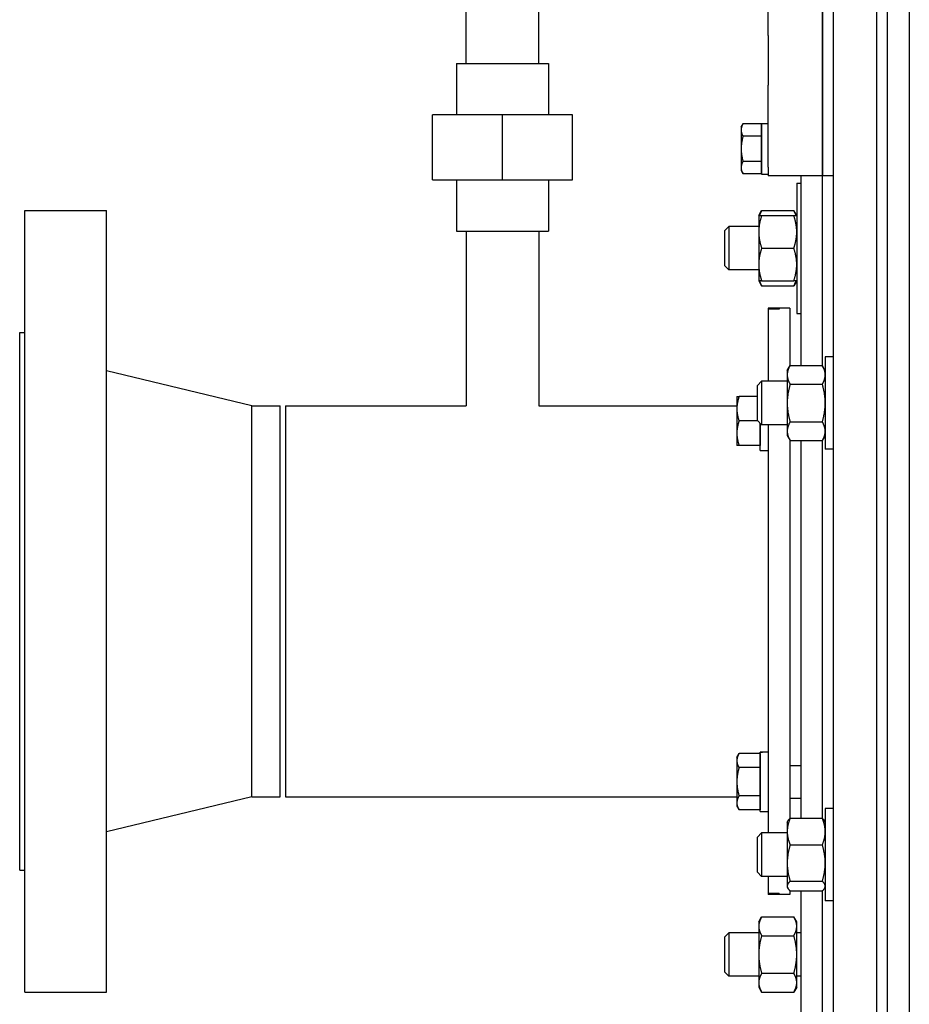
# Model space of a CAD drawing. Header units: inches. Extents: x 36 to 1719, y -84 to 1122.
# Tile 102 of 256: x 664 to 674, y 300 to 311. Entities that reach past the tile are written whole.
import ezdxf

# ---------------------------------------------------------------- set-up
doc = ezdxf.new("R2010")
doc.units = ezdxf.units.IN
doc.header["$LTSCALE"] = 48
doc.header["$MEASUREMENT"] = 0
doc.layers.add('Visible (ANSI)', color=7, linetype='Continuous', lineweight=30)

msp = doc.modelspace()

# ---------------------------------------------------------------- linework, layer by layer
at = {"layer": 'Visible (ANSI)'}
for p, q in [((673.91768, 282.48377), (673.91768, 347.98377)), ((674.16768, 347.98377), (674.16768, 282.48377)), ((673.29268, 292.23377), (673.29268, 333.34855)), ((673.79268, 292.23377), (673.79268, 333.34855)), ((669.90018, 310.34075), (669.90018, 312.02825)), ((672.54268, 310.66351), (672.54268, 311.89101)), ((673.16768, 310.66351), (673.16768, 311.8155)), ((673.16768, 311.8155), (673.16768, 310.66351)), ((669.06018, 310.34075), (669.06018, 311.73377)), ((672.54268, 310.66351), (672.54268, 310.09092)), ((673.16768, 310.66351), (673.16768, 310.09092)), ((673.16768, 310.09092), (673.16768, 310.66351)), ((668.94869, 310.34075), (668.94869, 309.7502)), ((668.94869, 310.34075), (670.01168, 310.34075)), ((670.01168, 310.34075), (670.01168, 309.7502)), ((672.54268, 309.14672), (672.54268, 310.09092)), ((673.16768, 309.14672), (673.16768, 310.09092)), ((673.16768, 310.09092), (673.16768, 309.14672)), ((669.48018, 309.7502), (668.6731, 309.7502)), ((668.6731, 309.00217), (668.6731, 309.7502)), ((669.48018, 309.00217), (669.48018, 309.7502)), ((670.28727, 309.7502), (669.48018, 309.7502)), ((670.28727, 309.00217), (670.28727, 309.7502)), ((672.22968, 309.60877), (672.25201, 309.64745)), ((672.22968, 309.60877), (672.22968, 309.57528)), ((672.46468, 309.64745), (672.25201, 309.64745)), ((672.46468, 309.65177), (672.54268, 309.65177)), ((672.46468, 309.06577), (672.46468, 309.65177)), ((672.46468, 309.64745), (672.46468, 309.57528)), ((672.46468, 309.60877), (672.46468, 309.60877)), ((672.22968, 309.57528), (672.22968, 309.35877)), ((672.46468, 309.50311), (672.25201, 309.50311)), ((672.46468, 309.57528), (672.46468, 309.50311)), ((672.46468, 309.50311), (672.46468, 309.35877)), ((672.22968, 309.35877), (672.22968, 309.14227)), ((672.46468, 309.35877), (672.46468, 309.21443)), ((672.46468, 309.21443), (672.25201, 309.21443)), ((672.46468, 309.21443), (672.46468, 309.14227)), ((672.22968, 309.14227), (672.22968, 309.10877)), ((672.22968, 309.10877), (672.25201, 309.0701)), ((672.46468, 309.0701), (672.25201, 309.0701)), ((672.46468, 309.14227), (672.46468, 309.0701)), ((672.46468, 309.10877), (672.46468, 309.10877)), ((672.46468, 309.06577), (672.54268, 309.06577)), ((672.54268, 309.14672), (672.54268, 309.04627)), ((673.16768, 309.04627), (672.54268, 309.04627)), ((672.91768, 309.04627), (672.91768, 306.86507)), ((673.16768, 309.14672), (673.16768, 309.04627)), ((673.16768, 309.04627), (673.16768, 309.14672)), ((673.16768, 306.86109), (673.16768, 309.04627)), ((673.16768, 306.86109), (673.16768, 309.04627)), ((673.29268, 309.04627), (673.16768, 309.04627)), ((668.6731, 309.00217), (669.48018, 309.00217)), ((668.94869, 309.00217), (668.94869, 308.41162)), ((669.48018, 309.00217), (670.28727, 309.00217)), ((670.01168, 309.00217), (670.01168, 308.41162)), ((672.87088, 308.96448), (672.91768, 308.96448)), ((672.87088, 308.96448), (672.87088, 307.46448)), ((663.97768, 308.64862), (664.91768, 308.64862)), ((663.97768, 299.64862), (663.97768, 308.64862)), ((664.91768, 299.64862), (664.91768, 308.64862)), ((672.43288, 308.58948), (672.46638, 308.64749)), ((672.43288, 308.58948), (672.43288, 308.40198)), ((672.46638, 308.64749), (672.83739, 308.64749)), ((672.46638, 308.58948), (672.83739, 308.58948)), ((672.87088, 308.58948), (672.83739, 308.64749)), ((668.94869, 308.41162), (670.01168, 308.41162)), ((669.06018, 308.41162), (669.06018, 306.39862)), ((669.90018, 308.41162), (669.90018, 306.39862)), ((672.04268, 308.41729), (672.08845, 308.46448)), ((672.04268, 308.01167), (672.04268, 308.41729)), ((672.43288, 308.46448), (672.08845, 308.46448)), ((672.08845, 308.46448), (672.08845, 307.96448)), ((672.43288, 308.40198), (672.43288, 308.02698)), ((672.46638, 308.21448), (672.83739, 308.21448)), ((672.43288, 308.02698), (672.43288, 307.83948)), ((672.04268, 308.01167), (672.08845, 307.96448)), ((672.43288, 307.96448), (672.08845, 307.96448)), ((672.43288, 307.83948), (672.46638, 307.78147)), ((672.46638, 307.83948), (672.83739, 307.83948)), ((672.87088, 307.83948), (672.83739, 307.78147)), ((672.46638, 307.78147), (672.83739, 307.78147)), ((672.66768, 307.52362), (672.54268, 307.52362)), ((672.54268, 307.52362), (672.54268, 307.51435)), ((672.66768, 307.51435), (672.54268, 307.51435)), ((672.54268, 307.51435), (672.54268, 306.68205)), ((672.66768, 307.51435), (672.54268, 307.51435)), ((672.79268, 307.52362), (672.66768, 307.52362)), ((672.66768, 307.51435), (672.66768, 307.52362)), ((672.66768, 307.52362), (672.66768, 307.51435)), ((672.79268, 307.52362), (672.79268, 306.86213)), ((672.87088, 307.46448), (672.91768, 307.46448)), ((663.91768, 307.24362), (663.97768, 307.24362)), ((663.91768, 301.05362), (663.91768, 307.24362)), ((673.29268, 306.9633), (673.19888, 306.9633)), ((673.19888, 306.9633), (673.19888, 305.9008)), ((666.59102, 306.39862), (664.91768, 306.80362)), ((672.76088, 306.80705), (672.79438, 306.86507)), ((672.76088, 306.80705), (672.76088, 306.75681)), ((672.79438, 306.86507), (673.16539, 306.86507)), ((673.19888, 306.80705), (673.16539, 306.86507)), ((672.41768, 306.63487), (672.46345, 306.68205)), ((672.76088, 306.68205), (672.46345, 306.68205)), ((672.46345, 306.68205), (672.46345, 306.18205)), ((672.76088, 306.75681), (672.76088, 306.43205)), ((672.41768, 306.22924), (672.41768, 306.63487)), ((672.79438, 306.64856), (673.16539, 306.64856)), ((672.18068, 306.50674), (672.18068, 306.36624)), ((672.41768, 306.50674), (672.20578, 306.50674)), ((672.76088, 306.43205), (672.76088, 306.10729)), ((666.59102, 306.39862), (666.91768, 306.39862)), ((666.59102, 301.89862), (666.59102, 306.39862)), ((666.91768, 301.89862), (666.91768, 306.39862)), ((666.98018, 306.39862), (669.06018, 306.39862)), ((666.98018, 306.39862), (666.98018, 301.89862)), ((669.90018, 306.39862), (672.18068, 306.39862)), ((672.18068, 306.36624), (672.18068, 306.08524)), ((672.42108, 306.22574), (672.20578, 306.22574)), ((672.41768, 306.22924), (672.46345, 306.18205)), ((672.79438, 306.21555), (673.16539, 306.21555)), ((672.44868, 306.19729), (672.44868, 306.08524)), ((672.44868, 305.88424), (672.44868, 306.19728)), ((672.76088, 306.18205), (672.46345, 306.18205)), ((672.54268, 306.18205), (672.54268, 301.48226)), ((672.76088, 306.10729), (672.76088, 306.05705)), ((672.18068, 306.08524), (672.18068, 305.94474)), ((672.44868, 306.08524), (672.44868, 305.94474)), ((672.76088, 306.05705), (672.79438, 305.99904)), ((672.79268, 306.00197), (672.79268, 301.64898)), ((672.79438, 305.99904), (673.16539, 305.99904)), ((672.91768, 305.99904), (672.91768, 301.65052)), ((673.19888, 306.05705), (673.16539, 305.99904)), ((673.16768, 301.64843), (673.16768, 306.00301)), ((673.16768, 301.64843), (673.16768, 306.00301)), ((672.44868, 305.94474), (672.20578, 305.94474)), ((672.44868, 305.94474), (672.44868, 305.94474)), ((672.44868, 305.88424), (672.54268, 305.88424)), ((673.29268, 305.9008), (673.19888, 305.9008)), ((672.18068, 302.35249), (672.20578, 302.39596)), ((672.18068, 302.35249), (672.18068, 302.31484)), ((672.44868, 302.39596), (672.20578, 302.39596)), ((672.44868, 302.41299), (672.47604, 302.41299)), ((672.44868, 302.41296), (672.44868, 302.41299)), ((672.44868, 302.41181), (672.44868, 302.41296)), ((672.44868, 301.72999), (672.44868, 302.41181)), ((672.44868, 302.39596), (672.44868, 302.31484)), ((672.44868, 302.35249), (672.44868, 302.35249)), ((672.18068, 302.31484), (672.18068, 302.07149)), ((672.44868, 302.23373), (672.20578, 302.23373)), ((672.44868, 302.31484), (672.44868, 302.23373)), ((672.44868, 302.23373), (672.44868, 302.07149)), ((672.79268, 302.25899), (672.91768, 302.25899)), ((672.18068, 302.07149), (672.18068, 301.82814)), ((672.44868, 302.07149), (672.44868, 301.90926)), ((666.59102, 301.89862), (664.91768, 301.49362)), ((666.59102, 301.89862), (666.91768, 301.89862)), ((666.98018, 301.89862), (672.18068, 301.89862)), ((672.44868, 301.90926), (672.20578, 301.90926)), ((672.44868, 301.90926), (672.44868, 301.82814)), ((672.18068, 301.82814), (672.18068, 301.79049)), ((672.18068, 301.79049), (672.20578, 301.74702)), ((672.44868, 301.82814), (672.44868, 301.74702)), ((672.44868, 301.79049), (672.44868, 301.79049)), ((672.79268, 301.88399), (672.91768, 301.88399)), ((672.44868, 301.74702), (672.20578, 301.74702)), ((672.44868, 301.72999), (672.54268, 301.72999)), ((673.29268, 301.76351), (673.19888, 301.76351)), ((673.19888, 301.76351), (673.19888, 300.70101)), ((672.76088, 301.60726), (672.76852, 301.62049)), ((672.76088, 301.60726), (672.76088, 301.49742)), ((672.79438, 301.65052), (673.16539, 301.65052)), ((673.19888, 301.60726), (673.19124, 301.62049)), ((672.41768, 301.43507), (672.46345, 301.48226)), ((672.76088, 301.48226), (672.46345, 301.48226)), ((672.46345, 301.48226), (672.46345, 300.98226)), ((672.76088, 301.49742), (672.76088, 301.1352)), ((672.41768, 301.02945), (672.41768, 301.43507)), ((672.79438, 301.34433), (673.16539, 301.34433)), ((672.76088, 301.1352), (672.76088, 300.87004)), ((663.91768, 301.05362), (663.97768, 301.05362)), ((672.41768, 301.02945), (672.46345, 300.98226)), ((672.76088, 300.98226), (672.46345, 300.98226)), ((672.54268, 300.98226), (672.54268, 300.78289)), ((672.79438, 300.92607), (673.16539, 300.92607)), ((672.54268, 300.78289), (672.66768, 300.78289)), ((672.66768, 300.78289), (672.54268, 300.78289)), ((672.54268, 300.78289), (672.54268, 300.77362)), ((672.66768, 300.77362), (672.54268, 300.77362)), ((672.66768, 300.77362), (672.66768, 300.78289)), ((672.66768, 300.78289), (672.66768, 300.77362)), ((672.79268, 300.77362), (672.66768, 300.77362)), ((672.76088, 300.87004), (672.76088, 300.85726)), ((672.76088, 300.85726), (672.76852, 300.84403)), ((672.79268, 300.81554), (672.79268, 300.77362)), ((672.79438, 300.814), (673.16539, 300.814)), ((672.91768, 300.814), (672.91768, 297.64862)), ((673.16768, 297.65343), (673.16768, 300.81609)), ((673.16768, 297.64862), (673.16768, 300.81609)), ((673.19888, 300.85726), (673.19124, 300.84403)), ((673.29268, 300.70101), (673.19888, 300.70101)), ((672.43288, 300.45775), (672.46638, 300.51577)), ((672.43288, 300.45775), (672.43288, 300.40751)), ((672.46638, 300.51577), (672.83739, 300.51577)), ((672.87088, 300.45775), (672.83739, 300.51577)), ((672.87088, 300.40751), (672.87088, 300.45775)), ((672.04268, 300.28556), (672.08845, 300.33275)), ((672.43288, 300.33275), (672.08845, 300.33275)), ((672.08845, 300.33275), (672.08845, 299.83275)), ((672.43288, 300.40751), (672.43288, 300.08275)), ((672.87088, 300.08275), (672.87088, 300.40751)), ((672.91768, 300.33275), (672.87088, 300.33275)), ((672.04268, 299.87994), (672.04268, 300.28556)), ((672.46638, 300.29926), (672.83739, 300.29926)), ((672.43288, 300.08275), (672.43288, 299.75799)), ((672.87088, 299.75799), (672.87088, 300.08275)), ((672.04268, 299.87994), (672.08845, 299.83275)), ((672.46638, 299.86625), (672.83739, 299.86625)), ((672.43288, 299.83275), (672.08845, 299.83275)), ((672.43288, 299.75799), (672.43288, 299.70775)), ((672.91768, 299.83275), (672.87088, 299.83275)), ((672.87088, 299.70775), (672.87088, 299.75799)), ((663.97768, 299.64862), (664.91768, 299.64862)), ((672.43288, 299.70775), (672.46638, 299.64974)), ((672.46638, 299.64974), (672.83739, 299.64974)), ((672.87088, 299.70775), (672.83739, 299.64974))]:
    msp.add_line(p, q, dxfattribs=at)
for centre, start_param, end_param in [((672.47604, 302.07149), 1.53638251, 1.58492487), ((672.60932, 302.07149), 1.60521015, 1.65383385)]:
    msp.add_ellipse(centre, major_axis=(1.93674, 0), ratio=0.17632698, start_param=start_param, end_param=end_param, dxfattribs=at)
for points, weights in [([(672.25201, 309.64745), (672.22968, 309.60877), (672.22968, 309.57528)], [1, 1.0379548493, 1]), ([(672.22968, 309.57528), (672.22968, 309.54179), (672.25201, 309.50311)], [1, 1.0379548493, 1]), ([(672.25201, 309.50311), (672.22968, 309.42576), (672.22968, 309.35877)], [1, 1.0379548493, 1]), ([(672.22968, 309.35877), (672.22968, 309.29179), (672.25201, 309.21443)], [1, 1.0379548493, 1]), ([(672.25201, 309.21443), (672.22968, 309.17576), (672.22968, 309.14227)], [1, 1.0379548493, 1]), ([(672.22968, 309.14227), (672.22968, 309.10877), (672.25201, 309.0701)], [1, 1.0379548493, 1]), ([(672.43288, 308.58948), (672.43288, 308.58948), (672.46638, 308.58948)], [1, 1.0379548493, 1]), ([(672.46638, 308.58948), (672.43288, 308.489), (672.43288, 308.40198)], [1, 1.0379548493, 1]), ([(672.46638, 308.64749), (672.44872, 308.61691), (672.44052, 308.58948)], [1, 1.01965956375, 1.01895290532]), ([(672.86324, 308.58948), (672.85505, 308.61691), (672.83739, 308.64749)], [1.01895290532, 1.01965956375, 1]), ([(672.87088, 308.40198), (672.87088, 308.489), (672.83739, 308.58948)], [1, 1.0379548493, 1]), ([(672.83739, 308.58948), (672.87088, 308.58948), (672.87088, 308.58948)], [1, 1.0379548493, 1]), ([(672.43288, 308.40198), (672.43288, 308.31496), (672.46638, 308.21448)], [1, 1.0379548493, 1]), ([(672.83739, 308.21448), (672.87088, 308.31496), (672.87088, 308.40198)], [1, 1.0379548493, 1]), ([(672.46638, 308.21448), (672.43288, 308.114), (672.43288, 308.02698)], [1, 1.0379548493, 1]), ([(672.87088, 308.02698), (672.87088, 308.114), (672.83739, 308.21448)], [1, 1.0379548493, 1]), ([(672.43288, 308.02698), (672.43288, 307.93996), (672.46638, 307.83948)], [1, 1.0379548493, 1]), ([(672.83739, 307.83948), (672.87088, 307.93996), (672.87088, 308.02698)], [1, 1.0379548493, 1]), ([(672.46638, 307.83948), (672.43288, 307.83948), (672.43288, 307.83948)], [1, 1.0379548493, 1]), ([(672.44052, 307.83948), (672.44872, 307.81206), (672.46638, 307.78147)], [1.01895290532, 1.01965956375, 1]), ([(672.83739, 307.78147), (672.85505, 307.81206), (672.86324, 307.83948)], [1, 1.01965956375, 1.01895290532]), ([(672.87088, 307.83948), (672.87088, 307.83948), (672.83739, 307.83948)], [1, 1.0379548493, 1]), ([(672.79438, 306.86507), (672.76088, 306.80705), (672.76088, 306.75681)], [1, 1.0379548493, 1]), ([(673.19888, 306.75681), (673.19888, 306.80705), (673.16539, 306.86507)], [1, 1.0379548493, 1]), ([(672.76088, 306.75681), (672.76088, 306.70657), (672.79438, 306.64856)], [1, 1.0379548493, 1]), ([(673.16539, 306.64856), (673.19888, 306.70657), (673.19888, 306.75681)], [1, 1.0379548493, 1]), ([(672.79438, 306.64856), (672.76088, 306.53253), (672.76088, 306.43205)], [1, 1.0379548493, 1]), ([(673.19888, 306.43205), (673.19888, 306.53253), (673.16539, 306.64856)], [1, 1.0379548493, 1]), ([(672.18068, 306.50674), (672.18068, 306.50674), (672.20578, 306.50674)], [1, 1.0379548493, 1]), ([(672.20578, 306.50674), (672.18068, 306.43145), (672.18068, 306.36624)], [1, 1.0379548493, 1]), ([(672.76088, 306.43205), (672.76088, 306.33157), (672.79438, 306.21555)], [1, 1.0379548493, 1]), ([(673.16539, 306.21555), (673.19888, 306.33157), (673.19888, 306.43205)], [1, 1.0379548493, 1]), ([(672.18068, 306.36624), (672.18068, 306.30104), (672.20578, 306.22574)], [1, 1.0379548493, 1]), ([(672.20578, 306.22574), (672.18068, 306.15045), (672.18068, 306.08524)], [1, 1.0379548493, 1]), ([(672.79438, 306.21555), (672.76088, 306.15753), (672.76088, 306.10729)], [1, 1.0379548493, 1]), ([(673.19888, 306.10729), (673.19888, 306.15753), (673.16539, 306.21555)], [1, 1.0379548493, 1]), ([(672.76088, 306.10729), (672.76088, 306.05705), (672.79438, 305.99904)], [1, 1.0379548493, 1]), ([(673.16539, 305.99904), (673.19888, 306.05705), (673.19888, 306.10729)], [1, 1.0379548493, 1]), ([(672.18068, 306.08524), (672.18068, 306.02004), (672.20578, 305.94474)], [1, 1.0379548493, 1]), ([(672.20578, 305.94474), (672.18068, 305.94474), (672.18068, 305.94474)], [1, 1.0379548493, 1]), ([(672.20578, 302.39596), (672.18068, 302.35249), (672.18068, 302.31484)], [1, 1.0379548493, 1]), ([(672.18068, 302.31484), (672.18068, 302.2772), (672.20578, 302.23373)], [1, 1.0379548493, 1]), ([(672.20578, 302.23373), (672.18068, 302.14678), (672.18068, 302.07149)], [1, 1.0379548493, 1]), ([(672.18068, 302.07149), (672.18068, 301.9962), (672.20578, 301.90926)], [1, 1.0379548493, 1]), ([(672.20578, 301.90926), (672.18068, 301.86578), (672.18068, 301.82814)], [1, 1.0379548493, 1]), ([(672.18068, 301.82814), (672.18068, 301.79049), (672.20578, 301.74702)], [1, 1.0379548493, 1]), ([(672.79438, 301.65052), (672.76088, 301.56848), (672.76088, 301.49742)], [1, 1.0379548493, 1]), ([(672.76852, 301.62049), (672.77672, 301.63468), (672.79438, 301.65052)], [1.01895290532, 1.01965956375, 1]), ([(673.19888, 301.49742), (673.19888, 301.56848), (673.16539, 301.65052)], [1, 1.0379548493, 1]), ([(673.16539, 301.65052), (673.18305, 301.63468), (673.19124, 301.62049)], [1, 1.01965956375, 1.01895290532]), ([(672.76088, 301.49742), (672.76088, 301.42637), (672.79438, 301.34433)], [1, 1.0379548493, 1]), ([(673.16539, 301.34433), (673.19888, 301.42637), (673.19888, 301.49742)], [1, 1.0379548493, 1]), ([(672.79438, 301.34433), (672.76088, 301.23226), (672.76088, 301.1352)], [1, 1.0379548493, 1]), ([(673.19888, 301.1352), (673.19888, 301.23226), (673.16539, 301.34433)], [1, 1.0379548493, 1]), ([(672.76088, 301.1352), (672.76088, 301.03815), (672.79438, 300.92607)], [1, 1.0379548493, 1]), ([(673.16539, 300.92607), (673.19888, 301.03815), (673.19888, 301.1352)], [1, 1.0379548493, 1]), ([(672.79438, 300.92607), (672.76088, 300.89604), (672.76088, 300.87004)], [1, 1.0379548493, 1]), ([(673.19888, 300.87004), (673.19888, 300.89604), (673.16539, 300.92607)], [1, 1.0379548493, 1]), ([(672.76088, 300.87004), (672.76088, 300.84403), (672.79438, 300.814)], [1, 1.0379548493, 1]), ([(673.16539, 300.814), (673.19888, 300.84403), (673.19888, 300.87004)], [1, 1.0379548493, 1]), ([(672.46638, 300.51577), (672.43288, 300.45775), (672.43288, 300.40751)], [1, 1.0379548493, 1]), ([(672.87088, 300.40751), (672.87088, 300.45775), (672.83739, 300.51577)], [1, 1.0379548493, 1]), ([(672.43288, 300.40751), (672.43288, 300.35727), (672.46638, 300.29926)], [1, 1.0379548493, 1]), ([(672.83739, 300.29926), (672.87088, 300.35727), (672.87088, 300.40751)], [1, 1.0379548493, 1]), ([(672.46638, 300.29926), (672.43288, 300.18323), (672.43288, 300.08275)], [1, 1.0379548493, 1]), ([(672.87088, 300.08275), (672.87088, 300.18323), (672.83739, 300.29926)], [1, 1.0379548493, 1]), ([(672.43288, 300.08275), (672.43288, 299.98227), (672.46638, 299.86625)], [1, 1.0379548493, 1]), ([(672.83739, 299.86625), (672.87088, 299.98227), (672.87088, 300.08275)], [1, 1.0379548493, 1]), ([(672.46638, 299.86625), (672.43288, 299.80823), (672.43288, 299.75799)], [1, 1.0379548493, 1]), ([(672.87088, 299.75799), (672.87088, 299.80823), (672.83739, 299.86625)], [1, 1.0379548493, 1]), ([(672.43288, 299.75799), (672.43288, 299.70775), (672.46638, 299.64974)], [1, 1.0379548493, 1]), ([(672.83739, 299.64974), (672.87088, 299.70775), (672.87088, 299.75799)], [1, 1.0379548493, 1])]:
    msp.add_rational_spline(points, weights, degree=2, dxfattribs=at)

doc.saveas('drawing.dxf')
